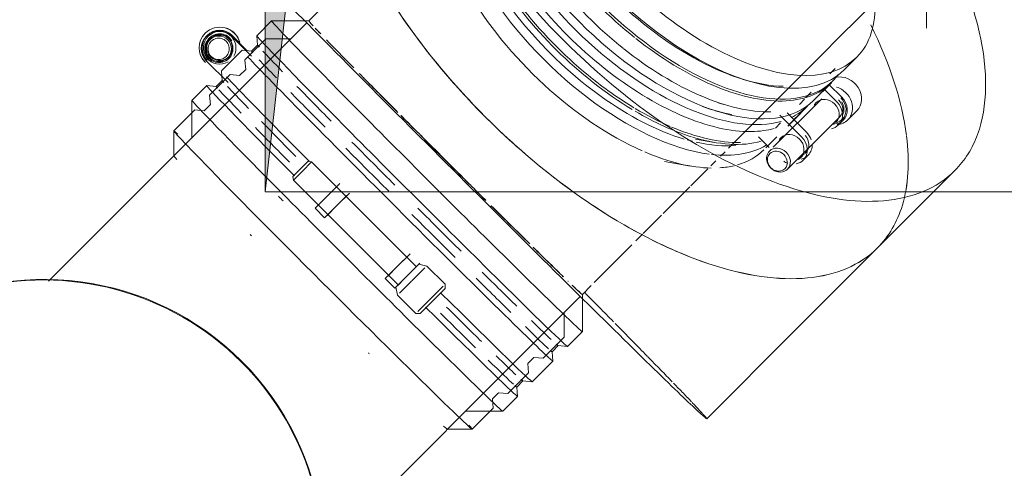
# Model space of a CAD drawing. Header units: millimetres. Extents: x 83162 to 161202, y 56220 to 105342.
# Tile 179 of 209: x 138840 to 139120, y 91121 to 91249. Entities that reach past the tile are written whole.
import ezdxf
from ezdxf import colors
from ezdxf.entities.mleader import LeaderData, LeaderLine
from ezdxf.math import Vec2, Vec3

# ---------------------------------------------------------------- set-up
doc = ezdxf.new("R2010")
doc.units = ezdxf.units.MM
doc.linetypes.add('ADSK_Осевая', pattern=[450, 250, -100, 0, -100])
doc.linetypes.add('ADSK_Штрих_ш2 п1_5', pattern=[350, 200, -150])
for name, color, linetype, lineweight in [('A-DETL-GENF-OTLN', 7, 'Continuous', 9), ('M-EQPM-____-OTLN', 7, 'Continuous', 9), ('P-PIPE-____-CNTR', 7, 'ADSK_Осевая', 18), ('P-PIPE-____-OTLN', 7, 'Continuous', 50), ('ДЕВИ', 7, 'Continuous', 0)]:
    doc.layers.add(name, color=color, linetype=linetype, lineweight=lineweight)
doc.styles.add('ДЕВИ', font='CS_Gost2304.shx', dxfattribs={"width": 0.8})

# ---------------------------------------------------------------- blocks, each defined once
blk = doc.blocks.new('АР_Канал вертикальный прямоугольный - ВК_К-4295197-ВКК_01_К3_З_ЭОМ_греющий кабель_')
at = {"layer": 'A-DETL-GENF-OTLN', "lineweight": 5, "true_color": 0xf4f4f4}
blk.add_hatch(color=7, dxfattribs=at).paths.add_polyline_path([(-150, -150), (-120, 120), (150, 150), (-150, 150), (-150, -133.92)])
at = {"layer": 'A-DETL-GENF-OTLN', "color": 254, "lineweight": 13, "true_color": 0xcccccc}
for p, q in [((-150, 150), (-150, -150)), ((-150, 150), (-150, -150)), ((-150, -150), (-120, 120)), ((-150, -150), (-120, 120)), ((-150, -150), (150, -150))]:
    blk.add_line(p, q, dxfattribs=at)
at = {"layer": 'M-EQPM-____-OTLN', "color": 254, "lineweight": 5, "true_color": 0xcccccc}
for p, q in [((-150, -150), (-150, 150)), ((150, -150), (-150, -150))]:
    blk.add_line(p, q, dxfattribs=at)
blk = doc.blocks.new('240311_Наметкина 10_РД_АР_К3_R21_rvt-1-ВКК_01_К3_З_ЭОМ_греющий кабель_')
at = {"layer": 'M-EQPM-____-OTLN', "color": 254, "lineweight": 5, "true_color": 0xcccccc}
blk.add_blockref('АР_Канал вертикальный прямоугольный - ВК_К-4295197-ВКК_01_К3_З_ЭОМ_греющий кабель_', (139060, 91350), dxfattribs=at)
blk = doc.blocks.new('ВК_Чугун_Безраструбная_Отвод - SML-38033956-ВКК_01_К3_З_ЭОМ_греющий кабель_')
at = {"layer": 'P-PIPE-____-OTLN', "color": 46, "lineweight": 9, "true_color": 0x785107, "flags": 128}
for points in [[(138992.9, 91319.29), (139013.34, 91339.72), (139029.04, 91355.43), (139029.14, 91355.52)], [(139106.92, 91277.74), (139091.25, 91262.08), (139070.85, 91241.67), (139070.68, 91241.51)]]:
    blk.add_lwpolyline(points, dxfattribs=at)
blk = doc.blocks.new('Соединитель Norma Rapid1 - Соединитель Norma Rapid 2-V150-ВКК_01_К3_З_ЭОМ_греющий кабель_')
at = {"layer": 'P-PIPE-____-OTLN', "lineweight": 9}
for p, q in [((138983.01, 91320), (138979.36, 91316.35)), ((138975.75, 91312.74), (138973.51, 91310.5)), ((138979.76, 91313.85), (138978.26, 91312.35)), ((138976.28, 91289.03), (138976.78, 91287.42)), ((139067.75, 91227.97), (139071.4, 91231.61)), ((139063.74, 91226.86), (139065.24, 91228.36)), ((139038.81, 91225.38), (139040.42, 91224.89)), ((139061.9, 91222.12), (139064.14, 91224.36))]:
    blk.add_line(p, q, dxfattribs=at)
at = {"layer": 'P-PIPE-____-OTLN', "color": 8, "lineweight": 9, "true_color": 0x808080}
for p, q in [((138973.51, 91310.5), (138970.67, 91307.66)), ((138967.06, 91304.05), (138964.25, 91301.25)), ((138971.06, 91305.15), (138969.56, 91303.65)), ((138967.59, 91280.33), (138968.09, 91278.72)), ((138958.76, 91279.54), (138960.03, 91272.14)), ((139070.39, 91230.5), (139073.87, 91227.02)), ((139072.51, 91225.66), (139069.03, 91229.14)), ((139068.24, 91226.53), (139054.45, 91212.73)), ((139062.52, 91215.66), (139056.32, 91221.86)), ((139058.42, 91222.48), (139063.88, 91217.02)), ((139059.05, 91219.27), (139061.9, 91222.12)), ((139075.63, 91220.5), (139078.24, 91223.11)), ((139055.05, 91218.17), (139056.55, 91219.67)), ((139058.49, 91206.49), (139073.38, 91221.38)), ((139072.98, 91219.06), (139074.35, 91220.42)), ((139050.24, 91215.69), (139053.3, 91212.63)), ((139052.32, 91212.53), (139055.44, 91215.66)), ((139062.99, 91209.06), (139064.35, 91210.43)), ((139023.54, 91208.64), (139030.93, 91207.37))]:
    blk.add_line(p, q, dxfattribs=at)
for centre, major_axis, ratio, start_param, end_param in [((139027.2, 91275.81), (-44.19, 44.19), 0.5, 0, 0.200357), ((139027.2, 91275.81), (-44.19, 44.19), 0.5, 6.207402, 6.283185), ((139027.2, 91275.81), (-44.19, 44.19), 0.5, 0.274523, 0.609295), ((139023.56, 91272.16), (-44.19, 44.19), 0.5, 0.274523, 0.448799), ((139014.86, 91263.47), (-44.19, 44.19), 0.5, 0, 0.758656), ((139011.25, 91259.85), (-44.19, 44.19), 0.5, 6.207402, 6.283185), ((139019.95, 91268.55), (-44.19, 44.19), 0.5, 0.211154, 0.444915), ((139011.25, 91259.85), (-44.19, 44.19), 0.5, 0, 0.165468), ((139023.56, 91272.16), (-44.19, 44.19), 0.5, 0.450835, 0.897598), ((139011.25, 91259.85), (-44.19, 44.19), 0.5, 0.170053, 0.436288), ((139019.95, 91268.55), (-44.19, 44.19), 0.5, 0.448799, 2.872288), ((139027.2, 91275.81), (-44.19, 44.19), 0.5, 0.625354, 3.141593), ((139012.31, 91260.91), (-42.74, 42.74), 0.5, 0.383211, 2.393373), ((139011.25, 91259.85), (-44.19, 44.19), 0.5, 0.448799, 1.104033), ((139013.81, 91262.41), (-42.74, 42.74), 0.5, 0.673654, 0.734794), ((139014.86, 91263.47), (-44.19, 44.19), 0.5, 0.758811, 0.887031), ((139023.56, 91272.16), (-44.19, 44.19), 0.5, 0.898887, 1.346397), ((139013.81, 91262.41), (-42.74, 42.74), 0.5, 0.758811, 0.796934), ((139014.86, 91263.47), (-44.19, 44.19), 0.5, 0.898887, 1.109952), ((139014.86, 91263.47), (-44.19, 44.19), 0.5, 1.119589, 1.346397), ((139011.25, 91259.85), (-44.19, 44.19), 0.5, 1.109959, 2.564757), ((139023.56, 91272.16), (-44.19, 44.19), 0.5, 1.347558, 1.795196), ((139014.86, 91263.47), (-44.19, 44.19), 0.5, 1.347558, 1.795196), ((139023.56, 91272.16), (-44.19, 44.19), 0.5, 1.796485, 2.243995), ((139027.2, 91275.81), (-44.19, 44.19), 0.5, 3.141593, 3.212158), ((139074.1, 91227.25), (-4.14, 4.14), 0.866025, 3.141593, 5.783538), ((139014.86, 91263.47), (-44.19, 44.19), 0.5, 1.796485, 2.033989), ((139023.56, 91272.16), (-44.19, 44.19), 0.5, 2.245559, 2.692794), ((139071.5, 91224.64), (-4.14, 4.14), 0.866025, 3.141593, 5.256241), ((139019.95, 91268.55), (-44.19, 44.19), 0.5, 2.963895, 3.141593), ((139069.45, 91222.59), (-2.83, 2.83), 0.866025, 0, 0.261799), ((139069.45, 91222.59), (-2.83, 2.83), 0.866025, 3.141593, 6.283185), ((139069.45, 91222.59), (-3.54, 3.54), 0.866025, 3.141593, 4.712389), ((139070.81, 91223.96), (-2.57, 2.57), 0.866025, 3.141593, 4.712389), ((139070.81, 91223.96), (-3.28, 3.28), 0.866025, 3.141593, 4.712389), ((139070.81, 91223.96), (-3.54, 3.54), 0.866025, 3.141593, 4.712389), ((139070.81, 91223.96), (-2.83, 2.83), 0.866025, 3.403392, 4.45059), ((139014.86, 91263.47), (-44.19, 44.19), 0.5, 2.040973, 2.243995), ((139069.45, 91222.59), (-3.54, 3.54), 0.866025, 2.617994, 3.141593), ((139069.45, 91222.59), (-2.83, 2.83), 0.866025, 2.879793, 3.141593), ((139070.81, 91223.96), (-3.54, 3.54), 0.866025, 2.617994, 3.141593), ((139070.81, 91223.96), (-2.83, 2.83), 0.866025, 2.736507, 2.879793), ((139070.81, 91223.96), (-3.28, 3.28), 0.866025, 2.715545, 3.141593), ((139071.5, 91224.64), (-4.14, 4.14), 0.866025, 2.493021, 3.141593), ((139014.86, 91263.47), (-44.19, 44.19), 0.5, 2.252445, 2.692794), ((139013.81, 91262.41), (-42.74, 42.74), 0.5, 2.356726, 2.382781), ((139059.45, 91212.6), (-2.83, 2.83), 0.866025, 3.141593, 6.283185), ((139060.82, 91213.96), (-2.83, 2.83), 0.866025, 3.141593, 4.606098), ((139060.82, 91213.96), (-3.54, 3.54), 0.866025, 4.18879, 4.712389), ((139012.31, 91260.91), (-42.74, 42.74), 0.5, 2.412438, 2.44651), ((139012.31, 91260.91), (-42.74, 42.74), 0.5, 2.470266, 2.754054), ((139011.25, 91259.85), (-44.19, 44.19), 0.5, 2.580217, 3.020464), ((139059.45, 91212.6), (-2.83, 2.83), 0.866025, 0, 0.261799), ((139059.45, 91212.6), (-3.54, 3.54), 0.866025, 3.141593, 4.712389), ((139060.82, 91213.96), (-3.54, 3.54), 0.866025, 3.141593, 3.926991), ((139055.92, 91209.07), (-2.57, 2.57), 0.866025, 0, 3.141593), ((139055.61, 91208.76), (-2.14, 2.14), 0.866025, 0, 3.141593), ((139055.92, 91209.07), (-2.57, 2.57), 0.866025, 3.141593, 6.283185), ((139055.61, 91208.76), (-2.14, 2.14), 0.866025, 3.141593, 6.283185), ((139060.82, 91213.96), (-3.54, 3.54), 0.866025, 2.617994, 3.141593), ((139060.82, 91213.96), (-2.83, 2.83), 0.866025, 2.879793, 3.141593), ((139059.45, 91212.6), (-3.54, 3.54), 0.866025, 1.832596, 2.094395), ((139059.45, 91212.6), (-3.54, 3.54), 0.866025, 2.617994, 3.141593), ((139059.45, 91212.6), (-2.83, 2.83), 0.866025, 2.879793, 3.141593)]:
    blk.add_ellipse(centre, major_axis=major_axis, ratio=ratio, start_param=start_param, end_param=end_param, dxfattribs=at)
at = {"layer": 'P-PIPE-____-OTLN', "color": 9, "lineweight": 9, "true_color": 0xbfbfbf}
for start_param, end_param in [(0, 0.239755), (0.242224, 0.61548), (0.633675, 0.716046), (0.738487, 1.081252), (1.081861, 2.22835), (2.243995, 2.665825), (2.871845, 3.141593), (2.729829, 2.842838)]:
    blk.add_ellipse((139007.61, 91256.21), major_axis=(-44.19, 44.19), ratio=0.5, start_param=start_param, end_param=end_param, dxfattribs=at)
blk = doc.blocks.new('ВК_Чугун_Безраструбная_Отвод - SML-38033965-ВКК_01_К3_З_ЭОМ_греющий кабель_')
at = {"layer": 'P-PIPE-____-OTLN', "color": 43, "lineweight": 9, "true_color": 0xbba883}
for p, q in [((138967.98, 91294.26), (138970.94, 91297.23)), ((138957.19, 91283.47), (138960.85, 91287.13)), ((138938.13, 91264.42), (138939.33, 91265.62)), ((139040.73, 91211.45), (139039.47, 91210.19)), ((139038.11, 91208.83), (139036.73, 91207.45)), ((139017.25, 91187.98), (139015.35, 91186.07)), ((139002.7, 91173.42), (139000.16, 91170.88))]:
    blk.add_line(p, q, dxfattribs=at)
at = {"layer": 'P-PIPE-____-OTLN', "color": 254, "lineweight": 9, "true_color": 0xddd3c1}
for p, q in [((138953.56, 91279.85), (138957.19, 91283.47)), ((138949.69, 91275.98), (138953.47, 91279.75)), ((138939.47, 91265.76), (138942, 91268.28))]:
    blk.add_line(p, q, dxfattribs=at)
at = {"layer": 'P-PIPE-____-OTLN', "color": 43, "lineweight": 9, "true_color": 0xbba883, "flags": 128}
for points in [[(138961.48, 91287.76), (138964.45, 91290.73), (138966.93, 91293.21)], [(138922.37, 91248.66), (138926.33, 91252.62), (138930.28, 91256.57), (138934.22, 91260.5), (138937.89, 91264.17)], [(139048.73, 91219.45), (139045.26, 91215.98), (139041.72, 91212.44)], [(139014.22, 91184.94), (139011.43, 91182.15), (139007.49, 91178.22), (139003.54, 91174.26)]]:
    blk.add_lwpolyline(points, dxfattribs=at)
at = {"layer": 'P-PIPE-____-OTLN', "color": 254, "lineweight": 9, "true_color": 0xddd3c1, "flags": 128}
for points in [[(138942.02, 91268.31), (138945.88, 91272.16), (138949.69, 91275.98)], [(139035.88, 91206.6), (139034.43, 91205.16), (139031.05, 91201.77)], [(139030.71, 91201.43), (139026.93, 91197.65), (139023.11, 91193.83)], [(139022.7, 91193.43), (139019.24, 91189.97), (139017.46, 91188.18)]]:
    blk.add_lwpolyline(points, dxfattribs=at)
at = {"layer": 'P-PIPE-____-OTLN', "color": 43, "lineweight": 9, "true_color": 0xbba883}
for start_param, end_param in [(0, 0.261799), (0.315327, 0.432464), (0.523599, 0.844669), (0.937825, 1.224759), (1.249665, 1.345753), (1.397333, 1.570796), (1.570796, 1.763431), (1.79584, 1.877904), (1.920713, 2.203768), (2.276395, 2.617994), (2.764291, 2.869187), (2.879793, 3.141593)]:
    blk.add_ellipse((138961.26, 91209.77), major_axis=(-38.89, 38.89), ratio=0.009363, start_param=start_param, end_param=end_param, dxfattribs=at)
blk = doc.blocks.new('Соединитель Norma Rapid1 - Соединитель Norma Rapid 2-V155-ВКК_01_К3_З_ЭОМ_греющий кабель_')
at = {"layer": 'P-PIPE-____-OTLN', "color": 8, "lineweight": 9, "true_color": 0x808080}
for p, q in [((138980.29, 91332.53), (138978.72, 91330.96)), ((138979.6, 91328.71), (138964.71, 91313.82)), ((138978.64, 91329.67), (138977.28, 91328.31)), ((138985.24, 91329.2), (138988.77, 91325.66)), ((138987.41, 91324.3), (138983.87, 91327.84)), ((138969.86, 91308.67), (138984.75, 91323.57)), ((138968.64, 91319.68), (138967.28, 91318.32)), ((138980, 91311.72), (138973.88, 91317.84)), ((138975.24, 91319.2), (138980.74, 91313.71)), ((138973.88, 91310.77), (138970.23, 91307.12)), ((138970.26, 91309.22), (138974, 91305.47)), ((138965.59, 91286.26), (138966.85, 91278.87)), ((139058.62, 91218.74), (139062.27, 91222.38)), ((139032.32, 91215.02), (139037.75, 91214.09))]:
    blk.add_line(p, q, dxfattribs=at)
at = {"layer": 'P-PIPE-____-OTLN', "lineweight": 9}
for p, q in [((138989.83, 91326.72), (138986.18, 91323.08)), ((138986.58, 91320.57), (138985.08, 91319.07)), ((138982.57, 91319.46), (138977.49, 91314.38)), ((138977.89, 91311.87), (138976.39, 91310.37)), ((138983.1, 91295.75), (138983.6, 91294.14)), ((138974.41, 91287.05), (138974.91, 91285.44)), ((139074.57, 91234.69), (139078.22, 91238.33)), ((139070.56, 91233.58), (139072.06, 91235.08)), ((139045.63, 91232.11), (139047.24, 91231.61)), ((139065.88, 91225.99), (139070.96, 91231.08)), ((139061.87, 91224.89), (139063.37, 91226.39)), ((139036.94, 91223.41), (139038.55, 91222.91))]:
    blk.add_line(p, q, dxfattribs=at)
at = {"layer": 'P-PIPE-____-OTLN', "color": 8, "lineweight": 9, "true_color": 0x808080}
for centre, major_axis, ratio, start_param, end_param in [((138985.46, 91329.43), (-4.14, 4.14), 0.866025, 3.4306, 6.283185), ((138982.86, 91326.82), (-4.14, 4.14), 0.866025, 0, 0.792653), ((138982.17, 91326.14), (-3.54, 3.54), 0.866025, 4.712389, 6.283185), ((138982.86, 91326.82), (-4.14, 4.14), 0.866025, 5.235988, 6.283185), ((138982.86, 91326.82), (-4.14, 4.14), 0.866025, 3.943465, 4.983713), ((138980.81, 91324.77), (-3.54, 3.54), 0.866025, 0, 0.523599), ((138980.81, 91324.77), (-3.54, 3.54), 0.866025, 4.712389, 6.283185), ((138982.17, 91326.14), (-3.54, 3.54), 0.866025, 0, 0.523599), ((138980.81, 91324.77), (-2.83, 2.83), 0.866025, 3.141593, 6.283185), ((138982.17, 91326.14), (-3.28, 3.28), 0.866025, 0, 0.411848), ((138982.17, 91326.14), (-3.28, 3.28), 0.866025, 4.712389, 6.283185), ((138982.17, 91326.14), (-2.57, 2.57), 0.866025, 4.712389, 6.283185), ((138982.17, 91326.14), (-2.83, 2.83), 0.866025, 4.974188, 6.021386), ((138980.81, 91324.77), (-2.83, 2.83), 0.866025, 0, 0.261799), ((139030.38, 91278.88), (-44.19, 44.19), 0.5, 0, 0.897598), ((138970.82, 91314.78), (-3.54, 3.54), 0.866025, 4.712389, 6.283185), ((138972.18, 91316.14), (-3.54, 3.54), 0.866025, 0, 0.523599), ((138972.18, 91316.14), (-3.54, 3.54), 0.866025, 4.712389, 6.283185), ((138972.18, 91316.14), (-2.83, 2.83), 0.866025, 4.974188, 6.283185), ((138980.81, 91324.77), (-2.83, 2.83), 0.866025, 2.879793, 3.141593), ((138970.82, 91314.78), (-3.54, 3.54), 0.866025, 0, 0.523599), ((138970.82, 91314.78), (-2.83, 2.83), 0.866025, 0, 0.261799), ((138970.82, 91314.78), (-2.83, 2.83), 0.866025, 3.141593, 6.283185), ((138972.18, 91316.14), (-2.83, 2.83), 0.866025, 0, 0.261799), ((138967.28, 91311.25), (-2.57, 2.57), 0.866025, 3.141593, 6.283185), ((138966.98, 91310.94), (-2.14, 2.14), 0.866025, 3.141593, 6.283185), ((138967.28, 91311.25), (-2.57, 2.57), 0.866025, 0, 3.141593), ((138966.98, 91310.94), (-2.14, 2.14), 0.866025, 0, 3.141593), ((138970.82, 91314.78), (-3.54, 3.54), 0.866025, 1.047198, 1.308997), ((138970.82, 91314.78), (-2.83, 2.83), 0.866025, 2.879793, 3.141593), ((139014.43, 91262.93), (-44.19, 44.19), 0.5, 0, 1.108664), ((139021.68, 91270.19), (-44.19, 44.19), 0.5, 0.266192, 3.141593), ((139029.32, 91277.83), (-42.74, 42.74), 0.5, 0.503704, 2.658954), ((139020.63, 91269.13), (-42.74, 42.74), 0.5, 0.654846, 0.805354), ((139030.38, 91278.88), (-44.19, 44.19), 0.5, 0.907654, 3.141593), ((139026.77, 91275.27), (-44.19, 44.19), 0.5, 0.897598, 1.345108), ((139018.07, 91266.58), (-44.19, 44.19), 0.5, 0.897598, 1.340269), ((139026.77, 91275.27), (-44.19, 44.19), 0.5, 1.346397, 1.794035), ((139014.43, 91262.93), (-44.19, 44.19), 0.5, 1.130616, 2.032701), ((139018.07, 91266.58), (-44.19, 44.19), 0.5, 1.346397, 2.242706), ((139026.77, 91275.27), (-44.19, 44.19), 0.5, 1.802075, 2.242706), ((139026.77, 91275.27), (-44.19, 44.19), 0.5, 2.243995, 2.690931), ((139026.77, 91275.27), (-44.19, 44.19), 0.5, 2.692794, 3.141593), ((139014.43, 91262.93), (-44.19, 44.19), 0.5, 2.049639, 2.38054), ((139018.07, 91266.58), (-44.19, 44.19), 0.5, 2.243995, 2.690931), ((139020.63, 91269.13), (-42.74, 42.74), 0.5, 2.32417, 2.513703), ((139018.07, 91266.58), (-44.19, 44.19), 0.5, 3.05392, 3.141593), ((139018.07, 91266.58), (-44.19, 44.19), 0.5, 2.692794, 2.869679), ((139014.43, 91262.93), (-44.19, 44.19), 0.5, 2.386, 2.86707)]:
    blk.add_ellipse(centre, major_axis=major_axis, ratio=ratio, start_param=start_param, end_param=end_param, dxfattribs=at)
at = {"layer": 'P-PIPE-____-OTLN', "lineweight": 9}
for start_param, end_param in [(5.787546, 6.283185), (0, 3.141593), (3.141593, 3.643679)]:
    blk.add_ellipse((139034.02, 91282.53), major_axis=(-44.19, 44.19), ratio=0.5, start_param=start_param, end_param=end_param, dxfattribs=at)
blk = doc.blocks.new('Соединитель Norma Rapid1 - Соединитель Norma Rapid 2-V156-ВКК_01_К3_З_ЭОМ_греющий кабель_')
at = {"layer": 'P-PIPE-____-OTLN', "lineweight": 9}
for p, q in [((138911.77, 91248.66), (138907.56, 91244.45)), ((138921.2, 91248.66), (138911.77, 91248.66)), ((138892.95, 91245.19), (138892.9, 91245.14)), ((138893.3, 91244.34), (138893.28, 91244.31)), ((138893.49, 91244.52), (138893.46, 91244.5)), ((138906.06, 91238.59), (138900.35, 91244.31)), ((138904.88, 91240.15), (138900.53, 91244.5)), ((138907.56, 91244.44), (138907.79, 91241.77)), ((138894.45, 91243.56), (138894.17, 91243.28)), ((138907.79, 91241.78), (138906.06, 91240.05)), ((138903.39, 91240.28), (138897.52, 91234.41)), ((138899.32, 91238.14), (138899.6, 91238.42)), ((138906.07, 91240.05), (138903.4, 91240.28)), ((138893.28, 91237.24), (138899.4, 91231.11)), ((138897.52, 91234.4), (138897.75, 91231.73)), ((138893.35, 91230.24), (138889.14, 91226.03)), ((138896.03, 91230.01), (138893.36, 91230.24)), ((138897.75, 91231.74), (138896.02, 91230.01)), ((138889.14, 91226.03), (138889.14, 91215.42)), ((139000.16, 91160.28), (139000.16, 91169.7)), ((138995.95, 91156.06), (139000.16, 91160.27)), ((138991.54, 91154.56), (138993.28, 91156.29)), ((138991.78, 91151.9), (138991.55, 91154.57)), ((138993.27, 91156.29), (138995.94, 91156.06)), ((138985.91, 91146.02), (138991.78, 91151.89)), ((138981.5, 91144.52), (138983.24, 91146.25)), ((138983.23, 91146.25), (138985.9, 91146.02)), ((138981.74, 91141.86), (138981.51, 91144.53)), ((138977.53, 91137.64), (138981.74, 91141.85)), ((138966.92, 91137.64), (138977.52, 91137.64))]:
    blk.add_line(p, q, dxfattribs=at)
at = {"layer": 'P-PIPE-____-OTLN', "color": 8, "lineweight": 9, "true_color": 0x808080}
for p, q in [((138922.38, 91248.66), (138921.2, 91248.66)), ((139000.16, 91169.7), (139000.16, 91170.88))]:
    blk.add_line(p, q, dxfattribs=at)
at = {"layer": 'P-PIPE-____-OTLN', "lineweight": 9}
for centre, major_axis, ratio, start_param, end_param in [((138897.04, 91241), (-4.14, 4.14), 0.999956, 4.18879, 6.283185), ((138955.96, 91204.46), (-44.19, 44.19), 0.009363, 0, 3.141593), ((138897.04, 91241), (-4.14, 4.14), 0.999956, 0, 1.568472), ((138896.81, 91240.77), (-3.54, 3.54), 0.999956, 0, 1.570796), ((138896.84, 91240.8), (-3.54, 3.54), 0.999956, 0, 1.570796), ((138897, 91240.96), (-3.54, 3.54), 0.999956, 0, 1.570796), ((138897.02, 91240.99), (-3.54, 3.54), 0.999956, 0, 1.570796), ((138897.02, 91240.99), (-3.28, 3.28), 0.999956, 0, 2.89423), ((138896.81, 91240.77), (-3.54, 3.54), 0.999956, 4.712389, 6.283185), ((138896.84, 91240.8), (-3.54, 3.54), 0.999956, 4.712389, 6.283185), ((138897, 91240.96), (-3.54, 3.54), 0.999956, 4.712389, 6.283185), ((138897.02, 91240.99), (-3.54, 3.54), 0.999956, 4.712389, 6.283185), ((138897.02, 91240.99), (-3.28, 3.28), 0.999956, 3.397221, 6.283185), ((138896.81, 91240.77), (-2.83, 2.83), 0.999956, 3.141593, 6.283185), ((138896.84, 91240.8), (-2.83, 2.83), 0.999956, 4.45059, 6.283185), ((138897, 91240.96), (-2.83, 2.83), 0.999956, 4.45059, 6.283185), ((138896.75, 91240.71), (-2.57, 2.57), 0.999956, 3.141593, 6.283185), ((138897.02, 91240.99), (-2.83, 2.83), 0.999956, 4.45059, 6.283185), ((138897.02, 91240.99), (-2.57, 2.57), 0.999956, 3.141593, 6.283185), ((138896.74, 91240.7), (-2.14, 2.14), 0.999956, 3.141592, 6.283185), ((138897.09, 91241.05), (-4.14, 4.14), 0.999956, 4.18879, 5.235988), ((138951.75, 91200.25), (-44.19, 44.19), 0.009363, 0, 3.141593), ((138896.81, 91240.77), (-2.83, 2.83), 0.999956, 0, 3.141593), ((138897, 91240.96), (-2.83, 2.83), 0.999956, 0, 2.617994), ((138896.84, 91240.8), (-2.83, 2.83), 0.999956, 0, 1.832596), ((138896.75, 91240.71), (-2.57, 2.57), 0.999956, 0, 3.141593), ((138897.02, 91240.99), (-2.83, 2.83), 0.999956, 0, 1.832596), ((138897.02, 91240.99), (-2.57, 2.57), 0.999956, 0, 3.141593), ((138896.74, 91240.7), (-2.14, 2.14), 0.999956, 0, 3.141593), ((138950.53, 91199.04), (-42.74, 42.74), 0.009363, 0, 0.153554), ((138950.53, 91199.04), (-42.74, 42.74), 0.009363, 6.136969, 6.283185), ((138897.09, 91241.05), (-4.14, 4.14), 0.999956, 1.135283, 1.583842), ((138947.58, 91196.09), (-44.19, 44.19), 0.009363, 0.285961, 3.141593), ((138948.8, 91197.3), (-42.74, 42.74), 0.009363, 0, 0.146216), ((138950.53, 91199.04), (-42.74, 42.74), 0.009363, 0.274692, 0.595547), ((138948.8, 91197.3), (-42.74, 42.74), 0.009363, 0.33214, 0.595633), ((138941.71, 91190.22), (-44.19, 44.19), 0.009363, 0.265651, 1.128857), ((138937.54, 91186.05), (-44.19, 44.19), 0.009363, 0, 1.128857), ((138938.76, 91187.27), (-42.74, 42.74), 0.009363, 0, 0.146216), ((138940.49, 91189), (-42.74, 42.74), 0.009363, 0, 0.153554), ((138940.49, 91189), (-42.74, 42.74), 0.009363, 0.274692, 0.611616), ((138950.53, 91199.04), (-42.74, 42.74), 0.009363, 0.750424, 1.044772), ((138938.76, 91187.27), (-42.74, 42.74), 0.009363, 0.204151, 0.596131), ((138948.8, 91197.3), (-42.74, 42.74), 0.009363, 0.750269, 1.044926), ((138933.33, 91181.84), (-44.19, 44.19), 0.009363, 0, 3.141593), ((138940.49, 91189), (-42.74, 42.74), 0.009363, 0.749526, 1.045669), ((138938.76, 91187.27), (-42.74, 42.74), 0.009363, 0.749372, 1.043151), ((138950.53, 91199.04), (-42.74, 42.74), 0.009363, 1.198987, 1.493807), ((138948.8, 91197.3), (-42.74, 42.74), 0.009363, 1.198794, 1.494), ((138948.8, 91197.3), (-42.74, 42.74), 0.009363, 1.647593, 1.942799), ((138950.53, 91199.04), (-42.74, 42.74), 0.009363, 1.647786, 1.942606), ((138950.53, 91199.04), (-42.74, 42.74), 0.009363, 2.097755, 2.391169), ((138948.8, 91197.3), (-42.74, 42.74), 0.009363, 2.097894, 2.391324), ((138941.71, 91190.22), (-44.19, 44.19), 0.009363, 2.005698, 3.141593), ((138937.54, 91186.05), (-44.19, 44.19), 0.009363, 2.000407, 3.141593), ((138940.49, 91189), (-42.74, 42.74), 0.009363, 2.095924, 2.392066), ((138938.76, 91187.27), (-42.74, 42.74), 0.009363, 2.095769, 2.392221), ((138950.53, 91199.04), (-42.74, 42.74), 0.009363, 2.546046, 2.843159), ((138948.8, 91197.3), (-42.74, 42.74), 0.009363, 2.54596, 2.937441), ((138948.8, 91197.3), (-42.74, 42.74), 0.009363, 2.995376, 3.141593), ((138950.53, 91199.04), (-42.74, 42.74), 0.009363, 2.988038, 3.141593), ((138938.76, 91187.27), (-42.74, 42.74), 0.009363, 2.524857, 2.937441), ((138940.49, 91189), (-42.74, 42.74), 0.009363, 2.545548, 2.84367), ((138940.49, 91189), (-42.74, 42.74), 0.009363, 2.988038, 3.141593), ((138940.49, 91189), (-42.74, 42.74), 0.009363, 3.141593, 3.287809), ((138938.76, 91187.27), (-42.74, 42.74), 0.009363, 2.995376, 3.141593)]:
    blk.add_ellipse(centre, major_axis=major_axis, ratio=ratio, start_param=start_param, end_param=end_param, dxfattribs=at)
at = {"layer": 'P-PIPE-____-OTLN', "color": 8, "lineweight": 9, "true_color": 0x808080}
for start_param, end_param in [(0.897598, 0.938972), (1.346397, 1.397883), (1.76285, 1.795196), (2.202621, 2.243995), (2.688551, 2.692794)]:
    blk.add_ellipse((138961.26, 91209.77), major_axis=(-38.89, 38.89), ratio=0.009363, start_param=start_param, end_param=end_param, dxfattribs=at)
blk = doc.blocks.new('ВК_Чугун_Безраструбная_Ревизия круглая1 - ВК_Чугун_Безраструбная_Ревизия круглая 2-27246687-ВКК_01_К3_З_ЭОМ_греющий кабель_')
at = {"layer": 'P-PIPE-____-OTLN', "color": 46, "lineweight": 9, "true_color": 0x785107}
for p, q in [((138900.62, 91226.9), (138848.32, 91174.61)), ((138790.9, 91151.83), (138790.75, 91151.69)), ((138926.27, 91096.99), (138978.4, 91149.12)), ((138808.7, 91134.98), (138808.23, 91134.51)), ((138767.83, 91094.12), (138716.78, 91043.06)), ((138886.01, 91056.73), (138886.48, 91057.2)), ((138903.18, 91039.26), (138903.33, 91039.4)), ((138794.56, 90965.28), (138845.45, 91016.17))]:
    blk.add_line(p, q, dxfattribs=at)
for centre, start_param, end_param in [((138846.97, 91095.47), 4.712389, 7.853982), ((138847.12, 91095.62), 4.712389, 6.021386), ((138846.97, 91095.47), 1.570796, 4.712389), ((138847.12, 91095.62), 3.403392, 4.712389)]:
    blk.add_ellipse(centre, major_axis=(-56.21, 56.21), ratio=0.999945, start_param=start_param, end_param=end_param, dxfattribs=at)
blk = doc.blocks.new('Соединитель Norma Rapid4 - Соединитель Norma Rapid 2-V280-ВКК_01_К3_З_ЭОМ_греющий кабель_')
at = {"layer": 'P-PIPE-____-OTLN', "lineweight": 9}
for p, q in [((138910.16, 91243.52), (138904.19, 91237.54)), ((138917.24, 91243.52), (138910.17, 91243.52)), ((138904.18, 91237.53), (138904.42, 91234.86)), ((138900.02, 91233.37), (138894.15, 91227.5)), ((138902.7, 91233.14), (138900.03, 91233.37)), ((138904.42, 91234.87), (138902.69, 91233.14)), ((138894.14, 91227.49), (138894.38, 91224.82)), ((138894.38, 91224.83), (138892.65, 91223.1)), ((138889.98, 91223.33), (138884, 91217.36)), ((138892.66, 91223.1), (138889.99, 91223.33)), ((138884, 91217.35), (138884, 91210.28)), ((138919.97, 91206.55), (138922.13, 91208.71)), ((138922.13, 91208.71), (138920.01, 91206.59)), ((138920.58, 91205.93), (138923.18, 91208.53)), ((138923.18, 91208.53), (138922.13, 91208.71)), ((138952.96, 91178.75), (138923.18, 91208.53)), ((138920.01, 91206.59), (138917.85, 91204.43)), ((138917.85, 91204.43), (138919.97, 91206.55)), ((138918.03, 91203.38), (138920.58, 91205.93)), ((138917.85, 91204.43), (138918.03, 91203.38)), ((138918.03, 91203.38), (138947.81, 91173.6)), ((138927.63, 91198.85), (138931.21, 91202.42)), ((138930.5, 91201.72), (138927.64, 91198.86)), ((138930.13, 91201.35), (138930.5, 91201.72)), ((138933.93, 91199.7), (138930.36, 91196.13)), ((138924.14, 91195.35), (138927.63, 91198.85)), ((138927.64, 91198.86), (138924.84, 91196.06)), ((138930.37, 91196.13), (138933.22, 91198.99)), ((138933.22, 91198.99), (138932.86, 91198.63)), ((138924.14, 91195.35), (138926.86, 91192.63)), ((138924.84, 91196.06), (138924.95, 91196.16)), ((138930.36, 91196.13), (138926.86, 91192.63)), ((138927.57, 91193.33), (138930.37, 91196.13)), ((138927.67, 91193.44), (138927.57, 91193.33)), ((138947.62, 91178.86), (138951.19, 91182.43)), ((138950.49, 91181.73), (138947.63, 91178.87)), ((138950.12, 91181.36), (138950.49, 91181.73)), ((138953.92, 91179.71), (138950.35, 91176.14)), ((138944.12, 91175.36), (138947.62, 91178.86)), ((138947.63, 91178.87), (138944.83, 91176.07)), ((138950.36, 91176.15), (138953.66, 91179.45)), ((138951.09, 91176.88), (138953.11, 91178.9)), ((138951.71, 91174.76), (138955.36, 91178.41)), ((138955.89, 91178.94), (138953.66, 91179.45)), ((138961.1, 91173.73), (138955.89, 91178.94)), ((138944.12, 91175.36), (138946.85, 91172.64)), ((138944.83, 91176.07), (138944.93, 91176.17)), ((138950.35, 91176.14), (138946.85, 91172.64)), ((138947.1, 91172.89), (138950.35, 91176.14)), ((138947.65, 91173.43), (138949.62, 91175.41)), ((138948.19, 91171.24), (138951.61, 91174.65)), ((138947.1, 91172.89), (138947.62, 91170.66)), ((138956.92, 91169.55), (138960.57, 91173.2)), ((138957.53, 91168.95), (138961.1, 91172.53)), ((138961.1, 91172.53), (138957.6, 91169.03)), ((138961.1, 91172.53), (138961.1, 91173.73)), ((138947.62, 91170.66), (138952.83, 91165.46)), ((138953.4, 91166.03), (138956.92, 91169.55)), ((138957.6, 91169.03), (138954.03, 91165.46)), ((138954.03, 91165.46), (138957.53, 91168.95)), ((138995.02, 91158.67), (138995.02, 91165.74)), ((138952.83, 91165.46), (138954.03, 91165.46)), ((138989.04, 91152.69), (138995.01, 91158.66)), ((138984.64, 91151.19), (138986.37, 91152.92)), ((138986.36, 91152.92), (138989.03, 91152.69)), ((138984.87, 91148.53), (138984.64, 91151.2)), ((138979, 91142.65), (138984.87, 91148.52)), ((138974.6, 91141.15), (138976.33, 91142.88)), ((138974.83, 91138.49), (138974.6, 91141.16)), ((138976.32, 91142.88), (138978.99, 91142.65)), ((138968.85, 91132.5), (138974.83, 91138.48)), ((138961.78, 91132.5), (138968.85, 91132.5))]:
    blk.add_line(p, q, dxfattribs=at)
for centre, major_axis, start_param, end_param in [((138926.43, 91174.93), (-42.43, 42.43), 6.058786, 7.853982), ((138922.89, 91171.39), (-38.89, 38.89), 0, 0.224399), ((138932.4, 91180.91), (-42.43, 42.43), 1.125078, 1.159898), ((138922.89, 91171.39), (-38.89, 38.89), 1.121997, 1.13298), ((138926.43, 91174.93), (-42.43, 42.43), 1.570796, 3.365992), ((138922.89, 91171.39), (-38.89, 38.89), 2.017835, 2.025911), ((138922.89, 91171.39), (-38.89, 38.89), 2.917193, 3.141593)]:
    blk.add_ellipse(centre, major_axis=major_axis, ratio=0.010441, start_param=start_param, end_param=end_param, dxfattribs=at)

msp = doc.modelspace()

# ---------------------------------------------------------------- linework, layer by layer
at = {"layer": 'P-PIPE-____-CNTR', "color": 46, "lineweight": 9, "true_color": 0x785107}
msp.add_line((139097.99, 91246.6), (139097.99, 91446.6), dxfattribs=at)
at = {"layer": 'P-PIPE-____-OTLN', "color": 46, "lineweight": 9, "true_color": 0x785107}
for p, q in [((138921.78, 91248.07), (138900.62, 91226.9)), ((139048.73, 91219.45), (139070.74, 91241.46)), ((138978.4, 91149.12), (138999.56, 91170.29))]:
    msp.add_line(p, q, dxfattribs=at)
at = {"layer": 'P-PIPE-____-OTLN', "color": 46, "linetype": 'ADSK_Штрих_ш2 п1_5', "lineweight": 9, "true_color": 0x785107}
for q in [(139106.09, 91206.11), (139084.08, 91184.09)]:
    msp.add_line((139084.09, 91184.1), q, dxfattribs=at)
at = {"layer": 'P-PIPE-____-OTLN', "color": 46, "linetype": 'ADSK_Штрих_ш2 п1_5', "lineweight": 9, "true_color": 0x785107, "flags": 128}
msp.add_lwpolyline([(139084.08, 91184.09), (139060.3, 91160.31), (139035.51, 91135.52)], dxfattribs=at)
at = {"layer": 'P-PIPE-____-OTLN', "color": 46, "linetype": 'ADSK_Штрих_ш2 п1_5', "lineweight": 9, "true_color": 0x785107}
for centre, major_axis, ratio, start_param, end_param in [((139031.84, 91280.35), (-74.25, 74.24), 0.5, 6.283108, 7.853904), ((139009.83, 91258.34), (-74.25, 74.25), 0.5, 0, 1.570796), ((138961.26, 91209.77), (-74.25, 74.25), 0.009363, 0, 1.570796), ((139009.83, 91258.34), (-74.25, 74.24), 0.5, 1.047136, 1.308919), ((139031.84, 91280.35), (-74.25, 74.24), 0.5, 3.141515, 4.043153), ((139009.83, 91258.34), (-74.25, 74.24), 0.5, 1.308948, 1.570719), ((139031.84, 91280.35), (-74.25, 74.24), 0.5, 1.570719, 3.141515), ((139009.83, 91258.34), (-74.25, 74.24), 0.5, 1.570758, 1.832518), ((139009.83, 91258.34), (-74.25, 74.25), 0.5, 1.570796, 3.141593), ((138961.26, 91209.77), (-74.25, 74.25), 0.009363, 1.570796, 3.141593), ((139009.83, 91258.34), (-74.25, 74.24), 0.5, 1.832546, 2.094317), ((139009.83, 91258.34), (-74.25, 74.24), 0.5, 2.094334, 2.356117), ((139009.83, 91258.34), (-74.25, 74.24), 0.5, 2.356122, 3.141515)]:
    msp.add_ellipse(centre, major_axis=major_axis, ratio=ratio, start_param=start_param, end_param=end_param, dxfattribs=at)
at = {"layer": 'P-PIPE-____-OTLN', "color": 43, "lineweight": 9, "true_color": 0xbba883}
for start_param, end_param in [(0, 0.261799), (0.314715, 0.431317), (0.523599, 0.845424), (0.977281, 1.225368), (1.247417, 1.345488), (1.396268, 1.570796), (1.570796, 1.755544), (1.794229, 1.879009), (1.919675, 2.199626), (2.277345, 2.617994), (2.766913, 2.868755), (2.879793, 3.141593)]:
    msp.add_ellipse((138961.26, 91209.77), major_axis=(-38.89, 38.89), ratio=0.010441, start_param=start_param, end_param=end_param, dxfattribs=at)
at = {"layer": 'P-PIPE-____-OTLN', "color": 43, "linetype": 'ADSK_Штрих_ш2 п1_5', "lineweight": 9, "true_color": 0xbba883}
for centre, major_axis, ratio, start_param, end_param in [((139009.83, 91258.34), (-74.25, 74.24), 0.5, 3.714142, 4.117836), ((139009.83, 91258.34), (-74.25, 74.25), 0.5, 3.714222, 4.117848), ((139009.83, 91258.34), (-74.25, 74.24), 0.5, 3.40342, 3.711863), ((139009.83, 91258.34), (-74.25, 74.25), 0.5, 3.40347, 3.711948), ((139009.83, 91258.34), (-74.25, 74.25), 0.5, 3.141648, 3.403392), ((139009.83, 91258.34), (-74.25, 74.24), 0.5, 3.141593, 3.403314), ((138961.26, 91209.77), (-74.25, 74.25), 0.009363, 4.023571, 4.159786), ((138961.26, 91209.77), (-74.25, 74.25), 0.009363, 3.839724, 4.014257), ((138961.26, 91209.77), (-74.25, 74.25), 0.009363, 3.670314, 3.837204), ((138961.26, 91209.77), (-74.25, 74.25), 0.009363, 3.492822, 3.661296), ((138961.26, 91209.77), (-74.25, 74.25), 0.009363, 3.316539, 3.486864), ((138961.26, 91209.77), (-74.25, 74.25), 0.009363, 3.141593, 3.314368)]:
    msp.add_ellipse(centre, major_axis=major_axis, ratio=ratio, start_param=start_param, end_param=end_param, dxfattribs=at)

# ---------------------------------------------------------------- block references
at = {"lineweight": 5}
msp.add_blockref('240311_Наметкина 10_РД_АР_К3_R21_rvt-1-ВКК_01_К3_З_ЭОМ_греющий кабель_', (0, 0), dxfattribs=at)
at = {"layer": 'P-PIPE-____-OTLN', "color": 46, "lineweight": 9, "true_color": 0x785107}
for name in ['ВК_Чугун_Безраструбная_Отвод - SML-38033956-ВКК_01_К3_З_ЭОМ_греющий кабель_', 'ВК_Чугун_Безраструбная_Ревизия круглая1 - ВК_Чугун_Безраструбная_Ревизия круглая 2-27246687-ВКК_01_К3_З_ЭОМ_греющий кабель_']:
    msp.add_blockref(name, (0, 0), dxfattribs=at)
at = {"layer": 'P-PIPE-____-OTLN', "color": 8, "lineweight": 9, "true_color": 0x808080}
for name in ['Соединитель Norma Rapid1 - Соединитель Norma Rapid 2-V155-ВКК_01_К3_З_ЭОМ_греющий кабель_', 'Соединитель Norma Rapid1 - Соединитель Norma Rapid 2-V150-ВКК_01_К3_З_ЭОМ_греющий кабель_']:
    msp.add_blockref(name, (0, 0), dxfattribs=at)
at = {"layer": 'P-PIPE-____-OTLN', "color": 43, "lineweight": 9, "true_color": 0xbba883}
msp.add_blockref('ВК_Чугун_Безраструбная_Отвод - SML-38033965-ВКК_01_К3_З_ЭОМ_греющий кабель_', (0, 0), dxfattribs=at)
at = {"layer": 'P-PIPE-____-OTLN', "lineweight": 9}
for name in ['Соединитель Norma Rapid1 - Соединитель Norma Rapid 2-V156-ВКК_01_К3_З_ЭОМ_греющий кабель_', 'Соединитель Norma Rapid4 - Соединитель Norma Rapid 2-V280-ВКК_01_К3_З_ЭОМ_греющий кабель_']:
    msp.add_blockref(name, (0, 0), dxfattribs=at)

# ---------------------------------------------------------------- leaders
at = {"layer": 'ДЕВИ', "color": 7}
ml = msp.add_multileader_mtext('Standard', dxfattribs=at)
ml.set_content('{\\C7;ГК3.19\\PЭлектроподогрев трубы\\PДЕВИ Pipeguard-25   L=28м, 700 Вт. 230 В.^JУчасток 19.}', color=5, style='ДЕВИ')
ml.set_leader_properties()
ml.build(insert=Vec2(0, 0))
ml.multileader.update_dxf_attribs({"text_left_attachment_type": 5, "text_right_attachment_type": 5, "dogleg_length": 1, "arrow_head_size": 50})
ctx = ml.context
ctx.base_point, ctx.char_height, ctx.arrow_head_size, ctx.landing_gap_size, ctx.plane_origin = Vec3(134756.39, 93591.14), 200, 50, 0, Vec3(155753.49, 93339.56)
ctx.left_attachment, ctx.right_attachment, ctx.text_align_type = 5, 5, 2
notes = []
notes.append((ctx, [(0, (1, 1, 0), (140677.39, 93591.14), (-1, 0), 1, [(0, [(141604.32, 90265.13)], 0, [])])]))
ctx.mtext.insert, ctx.mtext.width, ctx.mtext.alignment, ctx.mtext.flow_direction = Vec3(140676.39, 94831.14), 6137.8365, 3, 5
for ctx, leaders in notes:
    for number, flags, end, landing, length, lines in leaders:
        leader = LeaderData()
        leader.index, (leader.has_last_leader_line, leader.has_dogleg_vector, leader.attachment_direction) = number, flags
        leader.last_leader_point, leader.dogleg_vector, leader.dogleg_length = Vec3(end), Vec3(landing), length
        for number, points, colour, breaks in lines:
            line = LeaderLine()
            line.index, line.vertices, line.color, line.breaks = number, Vec3.list(points), colors.encode_raw_color(colour), breaks
            leader.lines.append(line)
        ctx.leaders.append(leader)

doc.saveas('drawing.dxf')
